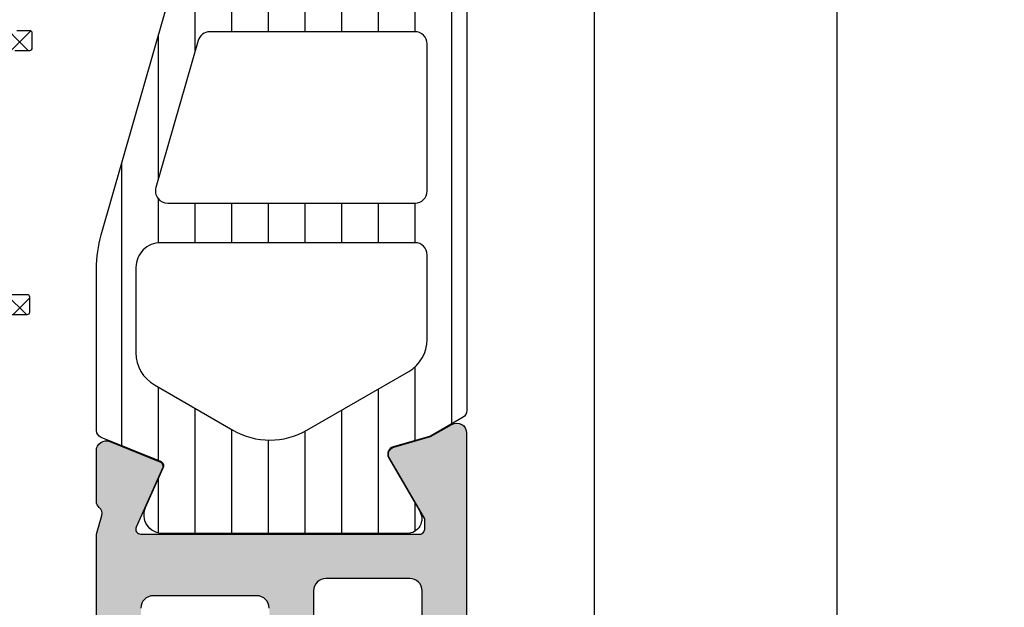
# Model space of a CAD drawing. Header units: millimetres. Extents: x 373037 to 682063, y 76092 to 274210.
# Tile 217 of 256: x 660879 to 660919, y 273205 to 273228. Entities that reach past the tile are written whole.
import ezdxf

# ---------------------------------------------------------------- set-up
doc = ezdxf.new("R2010")
doc.units = ezdxf.units.MM
doc.header["$LTSCALE"] = 100
doc.layers.add('PUDORYS', color=253, linetype='CONTINUOUS')
pattern_1 = [(135, (679960.638258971, 248348.1544064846), (-1.077630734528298, -1.077630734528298), []), (225, (679960.638258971, 248348.1544064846), (1.077630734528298, -1.077630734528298), [])]

msp = doc.modelspace()

# ---------------------------------------------------------------- hatches: boundary and pattern name
at = {"layer": 'PUDORYS', "true_color": 0x939598}
h = msp.add_hatch(dxfattribs=at)
h.set_pattern_fill('ANSI37', color=252, scale=0.48, angle=90, style=0)
h.set_pattern_definition(pattern_1)
edge = h.paths.add_edge_path(flags=16)
edge.add_line((660866.4738440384, 273238.3737958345), (660865.0809900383, 273238.2740518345))
edge.add_arc((660865.0381325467, 273238.872518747), 0.5999995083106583, 179.9999916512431, 274.09608051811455, ccw=False)
edge.add_arc((660865.0381325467, 273238.872518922), 0.5999995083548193, 85.90391948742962, 180.0000083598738, ccw=False)
edge.add_line((660865.0809900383, 273239.4709858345), (660866.4738440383, 273239.3712418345))
edge.add_arc((660866.438129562, 273238.8725188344), 0.5000001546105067, -85.90393559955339, 85.90393560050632, ccw=False)
edge = h.paths.add_edge_path(flags=16)
edge.add_arc((660869.6381376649, 273240.4725154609), 0.4999996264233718, 179.9999571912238, 270.0000428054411, ccw=False)
edge.add_line((660869.1381380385, 273240.4725158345), (660869.1381380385, 273244.0662008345))
edge.add_arc((660869.6381383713, 273244.0662008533), 0.5000003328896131, 66.78197340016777, 180.0000021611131, ccw=False)
edge.add_line((660869.8352540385, 273244.5257068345), (660876.1663560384, 273241.8098288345))
edge.add_arc((660875.9692401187, 273241.3503234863), 0.4999998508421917, -2.5001106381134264, 66.7819182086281, ccw=False)
edge.add_line((660876.4687640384, 273241.3285128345), (660876.4304380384, 273240.4507058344))
edge.add_arc((660875.93091443, 273240.4725153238), 0.4999994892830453, 269.99995514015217, 357.5000208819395, ccw=False)
edge.add_line((660875.9309140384, 273239.9725158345), (660869.6381380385, 273239.9725158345))
edge = h.paths.add_edge_path(flags=16)
edge.add_line((660875.0463000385, 273214.9185968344), (660866.1494470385, 273210.7699268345))
edge.add_arc((660865.9381379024, 273211.2230805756), 0.4999998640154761, 179.9999703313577, 295.00000791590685, ccw=False)
edge.add_line((660865.4381380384, 273211.2230808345), (660865.4381380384, 273220.5725158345))
edge.add_arc((660865.9381376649, 273220.572516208), 0.4999996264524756, 89.99995719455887, 180.0000428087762, ccw=False)
edge.add_line((660865.9381380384, 273221.0725158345), (660875.0620610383, 273221.0725158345))
edge.add_arc((660875.0620608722, 273220.5725157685), 0.5000000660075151, -2.50002722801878, 89.99998095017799, ccw=False)
edge.add_line((660875.5615850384, 273220.5507058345), (660875.3345150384, 273215.3499418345))
edge.add_arc((660874.8349896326, 273215.3717515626), 0.5000012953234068, 295.00009199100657, 357.5000025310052, ccw=False)
edge = h.paths.add_edge_path(flags=16)
edge.add_arc((660865.9381376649, 273223.772515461), 0.4999996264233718, 179.9999571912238, 270.0000428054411, ccw=False)
edge.add_line((660865.4381380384, 273223.7725158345), (660865.4381380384, 273230.9725158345))
edge.add_arc((660865.9381376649, 273230.9725162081), 0.4999996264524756, 89.99995719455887, 180.0000428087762, ccw=False)
edge.add_line((660865.9381380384, 273231.4725158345), (660867.1381380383, 273231.4725158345))
edge.add_arc((660867.1381395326, 273233.4725143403), 1.999998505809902, 269.9999571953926, 360.0000428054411)
edge.add_line((660869.1381380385, 273233.4725158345), (660869.1381380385, 273237.2725158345))
edge.add_arc((660869.6381376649, 273237.2725162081), 0.4999996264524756, 89.99995719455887, 180.0000428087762, ccw=False)
edge.add_line((660869.6381380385, 273237.7725158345), (660875.7911990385, 273237.7725158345))
edge.add_arc((660875.7911988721, 273237.2725157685), 0.5000000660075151, -2.5000272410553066, 89.99998094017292, ccw=False)
edge.add_line((660876.2907230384, 273237.2507058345), (660876.0505880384, 273231.7507058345))
edge.add_arc((660875.5510644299, 273231.7725153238), 0.4999994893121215, 269.99995514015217, 357.5000208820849, ccw=False)
edge.add_line((660875.5510640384, 273231.2725158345), (660870.2381380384, 273231.2725158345))
edge.add_arc((660870.2381380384, 273230.1725158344), 1.100000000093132, 90, 270)
edge.add_line((660870.2381380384, 273229.0725158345), (660875.4113490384, 273229.0725158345))
edge.add_arc((660875.4113488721, 273228.5725157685), 0.5000000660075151, -2.50002722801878, 89.99998094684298, ccw=False)
edge.add_line((660875.9108730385, 273228.5507058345), (660875.7013000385, 273223.7507058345))
edge.add_arc((660875.2017764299, 273223.7725153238), 0.4999994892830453, 269.9999551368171, 357.5000208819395, ccw=False)
edge.add_line((660875.2017760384, 273223.2725158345), (660865.9381380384, 273223.2725158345))
edge = h.paths.add_edge_path()
edge.add_line((660867.3245950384, 273208.5594628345), (660876.1124610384, 273212.6573118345))
edge.add_ellipse((660874.8446035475, 273215.3762372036), major_axis=(-3.000002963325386, 0), ratio=1, start_angle=115.0000306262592, end_angle=177.4999411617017)
edge.add_line((660877.8417510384, 273215.2453758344), (660877.8700850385, 273215.8943258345))
edge.add_ellipse((660878.369608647, 273215.8725163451), major_axis=(-0.4999994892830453, 0), ratio=1, start_angle=269.99995514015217, end_angle=357.50002088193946, ccw=False)
edge.add_line((660878.3696090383, 273216.3725158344), (660879.3381380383, 273216.3725158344))
edge.add_ellipse((660879.338138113, 273216.4725157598), major_axis=(-0.09999992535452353, 0), ratio=1, start_angle=89.99995721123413, end_angle=180.0000428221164)
edge.add_line((660879.4381380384, 273216.4725158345), (660879.4381380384, 273217.0725158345))
edge.add_ellipse((660879.3381381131, 273217.0725159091), major_axis=(-0.09999992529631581, 0), ratio=1, start_angle=179.9999572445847, end_angle=270.0000428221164)
edge.add_line((660879.3381380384, 273217.1725158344), (660878.4351000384, 273217.1725158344))
edge.add_ellipse((660878.4351002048, 273217.6725159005), major_axis=(-0.5000000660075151, 0), ratio=1, start_angle=-2.5000272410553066, end_angle=89.99998094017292, ccw=False)
edge.add_line((660877.9355760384, 273217.6943258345), (660878.3294140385, 273226.5946198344))
edge.add_ellipse((660878.8289253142, 273226.5725157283), major_axis=(-0.5000001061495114, 0), ratio=1, start_angle=269.9999170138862, end_angle=357.46623077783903, ccw=False)
edge.add_line((660878.8289260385, 273227.0725158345), (660879.4381380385, 273227.0725158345))
edge.add_ellipse((660879.4381381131, 273227.1725157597), major_axis=(-0.09999992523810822, 0), ratio=1, start_angle=89.99995719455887, end_angle=180.0000428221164)
edge.add_line((660879.5381380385, 273227.1725158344), (660879.5381380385, 273227.7725158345))
edge.add_ellipse((660879.4381381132, 273227.7725159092), major_axis=(-0.09999992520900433, 0), ratio=1, start_angle=179.9999572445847, end_angle=270.0000428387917)
edge.add_line((660879.4381380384, 273227.8725158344), (660878.9085760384, 273227.8725158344))
edge.add_ellipse((660878.9085757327, 273228.3725163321), major_axis=(-0.5000004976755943, 0), ratio=1, start_angle=-2.5336979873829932, end_angle=90.00003503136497, ccw=False)
edge.add_line((660878.4090640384, 273228.3946198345), (660878.9197200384, 273239.9348448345))
edge.add_ellipse((660879.4192446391, 273239.9130353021), major_axis=(-0.5000004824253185, 0), ratio=1, start_angle=266.7829426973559, end_angle=357.50002091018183, ccw=False)
edge.add_line((660879.4473040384, 273240.4122478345), (660884.5810470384, 273240.1236848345))
edge.add_ellipse((660884.4654916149, 273239.7132668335), major_axis=(-0.426375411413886, 0), ratio=1, start_angle=110.7589723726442, end_angle=254.27514552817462, ccw=False)
edge.add_line((660884.6166150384, 273239.3145718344), (660884.3840120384, 273239.3158118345))
edge.add_line((660884.3840120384, 273239.3158118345), (660882.5014330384, 273239.6139498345))
edge.add_line((660882.5014330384, 273239.6139498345), (660879.6521480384, 273239.2135238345))
edge.add_ellipse((660879.6938986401, 273238.9164432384), major_axis=(-0.2999999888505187, 0), ratio=1, start_angle=-82.00025595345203, end_angle=34.59774636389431)
edge.add_ellipse((660881.9164697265, 273240.4495566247), major_axis=(-3.0000479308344, 0), ratio=1, start_angle=34.59764128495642, end_angle=108.0084245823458)
edge.add_line((660882.8439550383, 273237.5964778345), (660885.0988460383, 273238.2300538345))
edge.add_ellipse((660884.937916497, 273239.0052663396), major_axis=(-0.7917403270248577, 0), ratio=1, start_angle=101.7276897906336, end_angle=173.2016537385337)
edge.add_line((660885.7240900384, 273238.9115438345), (660885.7253110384, 273239.9697538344))
edge.add_ellipse((660884.5462248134, 273239.8406295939), major_axis=(-1.18613548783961, 0), ratio=1, start_angle=186.2496781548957, end_angle=251.3444235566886)
edge.add_line((660884.9256440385, 273240.9644438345), (660881.6843040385, 273242.0587768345))
edge.add_line((660881.6843040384, 273242.0587768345), (660873.6345090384, 273244.9485548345))
edge.add_line((660873.6345090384, 273244.9485548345), (660863.7366320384, 273249.2813638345))
edge.add_ellipse((660863.5383619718, 273248.8223548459), major_axis=(-0.5000002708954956, 0), ratio=1, start_angle=246.637950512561, end_angle=359.9334236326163)
edge.add_line((660863.0383620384, 273248.8229358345), (660863.0377270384, 273248.2762348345))
edge.add_ellipse((660863.5377271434, 273248.2756545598), major_axis=(-0.5000004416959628, 0), ratio=1, start_angle=-0.06649452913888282, end_angle=66.07917545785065)
edge.add_line((660863.3349900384, 273247.8186008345), (660866.5389930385, 273246.4168448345))
edge.add_ellipse((660866.1381387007, 273245.5007037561), major_axis=(-0.9999993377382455, 0), ratio=1, start_angle=179.9999471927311, end_angle=246.3683852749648, ccw=False)
edge.add_line((660867.1381380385, 273245.5007028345), (660867.1381380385, 273240.2727608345))
edge.add_line((660867.1381380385, 273240.2727608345), (660865.3386590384, 273240.2727518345))
edge.add_line((660865.3386590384, 273240.2727518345), (660865.2007170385, 273240.7875528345))
edge.add_ellipse((660864.9235630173, 273240.6727875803), major_axis=(-0.2999756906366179, 0), ratio=1, start_angle=202.4937002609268, end_angle=292.5035666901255)
edge.add_line((660864.8087500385, 273240.9499218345), (660863.5386230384, 273240.1007548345))
edge.add_ellipse((660864.0383438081, 273239.2348906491), major_axis=(-0.9997207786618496, 0), ratio=1, start_angle=-60.00923930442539, end_angle=0.007611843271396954)
edge.add_line((660863.0386230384, 273239.2347578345), (660863.0386540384, 273238.5103968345))
edge.add_ellipse((660864.0383918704, 273238.5106048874), major_axis=(-0.9997378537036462, 0), ratio=1, start_angle=0.01192368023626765, end_angle=60.00867505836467)
edge.add_line((660863.5386540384, 273237.6447308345), (660864.8087500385, 273236.7955638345))
edge.add_ellipse((660864.9235619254, 273237.0727113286), major_axis=(-0.299987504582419, 0), ratio=1, start_angle=67.49759382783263, end_angle=157.5013962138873)
edge.add_line((660865.2007170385, 273236.9579178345), (660865.3386890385, 273237.4727338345))
edge.add_line((660865.3386890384, 273237.4727338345), (660867.1381380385, 273237.4727418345))
edge.add_line((660867.1381380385, 273237.4727418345), (660867.1381380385, 273234.2725148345))
edge.add_ellipse((660866.8381382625, 273234.2725146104), major_axis=(-0.2999997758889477, 0), ratio=1, start_angle=89.99995719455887, end_angle=180.0000427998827, ccw=False)
edge.add_line((660866.8381380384, 273233.9725148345), (660863.5381420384, 273233.9725148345))
edge.add_ellipse((660863.5381416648, 273233.4725152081), major_axis=(-0.4999996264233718, 0), ratio=1, start_angle=-90.00004280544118, end_angle=4.280877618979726e-05)
edge.add_line((660863.0381420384, 273233.4725148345), (660863.0381420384, 273206.5748928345))
edge.add_line((660863.0381420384, 273206.5748928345), (660864.5885340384, 273205.6797748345))
edge.add_ellipse((660864.8385341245, 273206.1127873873), major_axis=(-0.4999999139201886, 0), ratio=1, start_angle=59.99998291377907, end_angle=179.9999366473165)
edge.add_line((660865.3385340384, 273206.1127868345), (660867.0359050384, 273206.1127868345))
edge.add_line((660867.0359050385, 273206.1127868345), (660867.0359050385, 273208.1063088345))
edge.add_ellipse((660867.5359052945, 273208.1063091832), major_axis=(-0.5000002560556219, 0), ratio=1, start_angle=-64.99987141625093, end_angle=3.995391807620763e-05, ccw=False)
h = msp.add_hatch(dxfattribs=at)
h.set_pattern_fill('ANSI37', color=252, scale=0.48, angle=90, style=0)
h.set_pattern_definition(pattern_1)
edge = h.paths.add_edge_path(flags=16)
edge.add_line((660866.4738442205, 273238.3737958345), (660865.0809902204, 273238.2740518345))
edge.add_arc((660865.0381327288, 273238.872518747), 0.5999995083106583, 179.9999916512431, 274.09608051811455, ccw=False)
edge.add_arc((660865.0381327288, 273238.872518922), 0.5999995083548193, 85.90391948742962, 180.0000083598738, ccw=False)
edge.add_line((660865.0809902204, 273239.4709858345), (660866.4738442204, 273239.3712418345))
edge.add_arc((660866.438129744, 273238.8725188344), 0.5000001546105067, -85.90393559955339, 85.90393560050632, ccw=False)
edge = h.paths.add_edge_path(flags=16)
edge.add_arc((660869.638137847, 273240.4725154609), 0.4999996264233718, 179.9999571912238, 270.0000428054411, ccw=False)
edge.add_line((660869.1381382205, 273240.4725158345), (660869.1381382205, 273244.0662008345))
edge.add_arc((660869.6381385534, 273244.0662008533), 0.5000003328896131, 66.78197340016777, 180.0000021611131, ccw=False)
edge.add_line((660869.8352542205, 273244.5257068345), (660876.1663562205, 273241.8098288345))
edge.add_arc((660875.9692403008, 273241.3503234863), 0.4999998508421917, -2.5001106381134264, 66.7819182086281, ccw=False)
edge.add_line((660876.4687642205, 273241.3285128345), (660876.4304382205, 273240.4507058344))
edge.add_arc((660875.930914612, 273240.4725153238), 0.4999994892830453, 269.99995514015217, 357.5000208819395, ccw=False)
edge.add_line((660875.9309142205, 273239.9725158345), (660869.6381382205, 273239.9725158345))
edge = h.paths.add_edge_path(flags=16)
edge.add_line((660875.0463002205, 273214.9185968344), (660866.1494472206, 273210.7699268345))
edge.add_arc((660865.9381380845, 273211.2230805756), 0.4999998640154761, 179.9999703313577, 295.00000791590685, ccw=False)
edge.add_line((660865.4381382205, 273211.2230808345), (660865.4381382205, 273220.5725158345))
edge.add_arc((660865.938137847, 273220.572516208), 0.4999996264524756, 89.99995719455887, 180.0000428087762, ccw=False)
edge.add_line((660865.9381382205, 273221.0725158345), (660875.0620612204, 273221.0725158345))
edge.add_arc((660875.0620610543, 273220.5725157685), 0.5000000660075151, -2.50002722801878, 89.99998095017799, ccw=False)
edge.add_line((660875.5615852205, 273220.5507058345), (660875.3345152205, 273215.3499418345))
edge.add_arc((660874.8349898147, 273215.3717515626), 0.5000012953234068, 295.00009199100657, 357.5000025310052, ccw=False)
edge = h.paths.add_edge_path(flags=16)
edge.add_arc((660865.938137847, 273223.772515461), 0.4999996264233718, 179.9999571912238, 270.0000428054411, ccw=False)
edge.add_line((660865.4381382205, 273223.7725158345), (660865.4381382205, 273230.9725158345))
edge.add_arc((660865.938137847, 273230.9725162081), 0.4999996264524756, 89.99995719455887, 180.0000428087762, ccw=False)
edge.add_line((660865.9381382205, 273231.4725158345), (660867.1381382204, 273231.4725158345))
edge.add_arc((660867.1381397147, 273233.4725143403), 1.999998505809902, 269.9999571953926, 360.0000428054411)
edge.add_line((660869.1381382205, 273233.4725158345), (660869.1381382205, 273237.2725158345))
edge.add_arc((660869.638137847, 273237.2725162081), 0.4999996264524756, 89.99995719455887, 180.0000428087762, ccw=False)
edge.add_line((660869.6381382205, 273237.7725158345), (660875.7911992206, 273237.7725158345))
edge.add_arc((660875.7911990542, 273237.2725157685), 0.5000000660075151, -2.5000272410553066, 89.99998094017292, ccw=False)
edge.add_line((660876.2907232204, 273237.2507058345), (660876.0505882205, 273231.7507058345))
edge.add_arc((660875.551064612, 273231.7725153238), 0.4999994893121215, 269.99995514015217, 357.5000208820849, ccw=False)
edge.add_line((660875.5510642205, 273231.2725158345), (660870.2381382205, 273231.2725158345))
edge.add_arc((660870.2381382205, 273230.1725158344), 1.100000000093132, 90, 270)
edge.add_line((660870.2381382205, 273229.0725158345), (660875.4113492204, 273229.0725158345))
edge.add_arc((660875.4113490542, 273228.5725157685), 0.5000000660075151, -2.50002722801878, 89.99998094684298, ccw=False)
edge.add_line((660875.9108732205, 273228.5507058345), (660875.7013002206, 273223.7507058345))
edge.add_arc((660875.201776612, 273223.7725153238), 0.4999994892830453, 269.9999551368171, 357.5000208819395, ccw=False)
edge.add_line((660875.2017762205, 273223.2725158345), (660865.9381382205, 273223.2725158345))
edge = h.paths.add_edge_path()
edge.add_line((660867.3245952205, 273208.5594628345), (660876.1124612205, 273212.6573118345))
edge.add_ellipse((660874.8446037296, 273215.3762372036), major_axis=(-3.000002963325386, 0), ratio=1, start_angle=115.0000306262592, end_angle=177.4999411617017)
edge.add_line((660877.8417512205, 273215.2453758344), (660877.8700852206, 273215.8943258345))
edge.add_ellipse((660878.369608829, 273215.8725163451), major_axis=(-0.4999994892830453, 0), ratio=1, start_angle=269.99995514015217, end_angle=357.50002088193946, ccw=False)
edge.add_line((660878.3696092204, 273216.3725158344), (660879.3381382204, 273216.3725158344))
edge.add_ellipse((660879.3381382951, 273216.4725157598), major_axis=(-0.09999992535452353, 0), ratio=1, start_angle=89.99995721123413, end_angle=180.0000428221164)
edge.add_line((660879.4381382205, 273216.4725158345), (660879.4381382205, 273217.0725158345))
edge.add_ellipse((660879.3381382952, 273217.0725159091), major_axis=(-0.09999992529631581, 0), ratio=1, start_angle=179.9999572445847, end_angle=270.0000428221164)
edge.add_line((660879.3381382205, 273217.1725158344), (660878.4351002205, 273217.1725158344))
edge.add_ellipse((660878.4351003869, 273217.6725159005), major_axis=(-0.5000000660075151, 0), ratio=1, start_angle=-2.5000272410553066, end_angle=89.99998094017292, ccw=False)
edge.add_line((660877.9355762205, 273217.6943258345), (660878.3294142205, 273226.5946198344))
edge.add_ellipse((660878.8289254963, 273226.5725157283), major_axis=(-0.5000001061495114, 0), ratio=1, start_angle=269.9999170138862, end_angle=357.46623077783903, ccw=False)
edge.add_line((660878.8289262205, 273227.0725158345), (660879.4381382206, 273227.0725158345))
edge.add_ellipse((660879.4381382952, 273227.1725157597), major_axis=(-0.09999992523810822, 0), ratio=1, start_angle=89.99995719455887, end_angle=180.0000428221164)
edge.add_line((660879.5381382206, 273227.1725158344), (660879.5381382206, 273227.7725158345))
edge.add_ellipse((660879.4381382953, 273227.7725159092), major_axis=(-0.09999992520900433, 0), ratio=1, start_angle=179.9999572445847, end_angle=270.0000428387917)
edge.add_line((660879.4381382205, 273227.8725158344), (660878.9085762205, 273227.8725158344))
edge.add_ellipse((660878.9085759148, 273228.3725163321), major_axis=(-0.5000004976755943, 0), ratio=1, start_angle=-2.5336979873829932, end_angle=90.00003503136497, ccw=False)
edge.add_line((660878.4090642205, 273228.3946198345), (660878.9197202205, 273239.9348448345))
edge.add_ellipse((660879.4192448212, 273239.9130353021), major_axis=(-0.5000004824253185, 0), ratio=1, start_angle=266.7829426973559, end_angle=357.50002091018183, ccw=False)
edge.add_line((660879.4473042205, 273240.4122478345), (660884.5810472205, 273240.1236848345))
edge.add_ellipse((660884.465491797, 273239.7132668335), major_axis=(-0.426375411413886, 0), ratio=1, start_angle=110.7589723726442, end_angle=254.27514552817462, ccw=False)
edge.add_line((660884.6166152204, 273239.3145718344), (660884.3840122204, 273239.3158118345))
edge.add_line((660884.3840122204, 273239.3158118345), (660882.5014332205, 273239.6139498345))
edge.add_line((660882.5014332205, 273239.6139498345), (660879.6521482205, 273239.2135238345))
edge.add_ellipse((660879.6938988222, 273238.9164432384), major_axis=(-0.2999999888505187, 0), ratio=1, start_angle=-82.00025595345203, end_angle=34.59774636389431)
edge.add_ellipse((660881.9164699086, 273240.4495566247), major_axis=(-3.0000479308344, 0), ratio=1, start_angle=34.59764128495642, end_angle=108.0084245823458)
edge.add_line((660882.8439552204, 273237.5964778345), (660885.0988462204, 273238.2300538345))
edge.add_ellipse((660884.9379166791, 273239.0052663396), major_axis=(-0.7917403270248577, 0), ratio=1, start_angle=101.7276897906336, end_angle=173.2016537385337)
edge.add_line((660885.7240902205, 273238.9115438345), (660885.7253112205, 273239.9697538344))
edge.add_ellipse((660884.5462249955, 273239.8406295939), major_axis=(-1.18613548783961, 0), ratio=1, start_angle=186.2496781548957, end_angle=251.3444235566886)
edge.add_line((660884.9256442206, 273240.9644438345), (660881.6843042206, 273242.0587768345))
edge.add_line((660881.6843042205, 273242.0587768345), (660873.6345092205, 273244.9485548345))
edge.add_line((660873.6345092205, 273244.9485548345), (660863.7366322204, 273249.2813638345))
edge.add_ellipse((660863.5383621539, 273248.8223548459), major_axis=(-0.5000002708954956, 0), ratio=1, start_angle=246.637950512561, end_angle=359.9334236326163)
edge.add_line((660863.0383622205, 273248.8229358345), (660863.0377272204, 273248.2762348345))
edge.add_ellipse((660863.5377273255, 273248.2756545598), major_axis=(-0.5000004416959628, 0), ratio=1, start_angle=-0.06649452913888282, end_angle=66.07917545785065)
edge.add_line((660863.3349902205, 273247.8186008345), (660866.5389932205, 273246.4168448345))
edge.add_ellipse((660866.1381388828, 273245.5007037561), major_axis=(-0.9999993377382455, 0), ratio=1, start_angle=179.9999471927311, end_angle=246.3683852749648, ccw=False)
edge.add_line((660867.1381382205, 273245.5007028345), (660867.1381382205, 273240.2727608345))
edge.add_line((660867.1381382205, 273240.2727608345), (660865.3386592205, 273240.2727518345))
edge.add_line((660865.3386592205, 273240.2727518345), (660865.2007172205, 273240.7875528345))
edge.add_ellipse((660864.9235631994, 273240.6727875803), major_axis=(-0.2999756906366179, 0), ratio=1, start_angle=202.4937002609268, end_angle=292.5035666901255)
edge.add_line((660864.8087502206, 273240.9499218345), (660863.5386232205, 273240.1007548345))
edge.add_ellipse((660864.0383439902, 273239.2348906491), major_axis=(-0.9997207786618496, 0), ratio=1, start_angle=-60.00923930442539, end_angle=0.007611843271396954)
edge.add_line((660863.0386232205, 273239.2347578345), (660863.0386542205, 273238.5103968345))
edge.add_ellipse((660864.0383920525, 273238.5106048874), major_axis=(-0.9997378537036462, 0), ratio=1, start_angle=0.01192368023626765, end_angle=60.00867505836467)
edge.add_line((660863.5386542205, 273237.6447308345), (660864.8087502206, 273236.7955638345))
edge.add_ellipse((660864.9235621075, 273237.0727113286), major_axis=(-0.299987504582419, 0), ratio=1, start_angle=67.49759382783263, end_angle=157.5013962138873)
edge.add_line((660865.2007172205, 273236.9579178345), (660865.3386892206, 273237.4727338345))
edge.add_line((660865.3386892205, 273237.4727338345), (660867.1381382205, 273237.4727418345))
edge.add_line((660867.1381382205, 273237.4727418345), (660867.1381382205, 273234.2725148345))
edge.add_ellipse((660866.8381384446, 273234.2725146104), major_axis=(-0.2999997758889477, 0), ratio=1, start_angle=89.99995719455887, end_angle=180.0000427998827, ccw=False)
edge.add_line((660866.8381382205, 273233.9725148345), (660863.5381422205, 273233.9725148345))
edge.add_ellipse((660863.5381418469, 273233.4725152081), major_axis=(-0.4999996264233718, 0), ratio=1, start_angle=-90.00004280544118, end_angle=4.280877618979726e-05)
edge.add_line((660863.0381422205, 273233.4725148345), (660863.0381422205, 273206.5748928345))
edge.add_line((660863.0381422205, 273206.5748928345), (660864.5885342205, 273205.6797748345))
edge.add_ellipse((660864.8385343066, 273206.1127873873), major_axis=(-0.4999999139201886, 0), ratio=1, start_angle=59.99998291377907, end_angle=179.9999366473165)
edge.add_line((660865.3385342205, 273206.1127868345), (660867.0359052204, 273206.1127868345))
edge.add_line((660867.0359052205, 273206.1127868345), (660867.0359052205, 273208.1063088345))
edge.add_ellipse((660867.5359054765, 273208.1063091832), major_axis=(-0.5000002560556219, 0), ratio=1, start_angle=-64.99987141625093, end_angle=3.995391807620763e-05, ccw=False)
h = msp.add_hatch(dxfattribs=at)
h.set_pattern_fill('ANSI31', color=252, scale=0.468, angle=45, style=0)
h.set_pattern_definition([(90, (679960.638258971, 248348.1544064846), (-1.4859, 3.33066907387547e-16), [])])
edge = h.paths.add_edge_path(flags=16)
edge.add_line((660894.7900380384, 273234.8840408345), (660892.5673280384, 273236.1674028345))
edge.add_ellipse((660891.5674556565, 273234.4356778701), major_axis=(-1.999654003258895, 0), ratio=1, start_angle=239.9984985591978, end_angle=299.9999542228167)
edge.add_line((660890.5676300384, 273236.1674298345), (660889.4381120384, 273235.5153018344))
edge.add_ellipse((660890.9381151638, 273232.9172216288), major_axis=(-3.000005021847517, 0), ratio=1, start_angle=300.0000135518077, end_angle=343.9999452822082)
edge.add_line((660888.0543260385, 273233.7441378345), (660887.0016780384, 273230.0731158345))
edge.add_ellipse((660887.4823090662, 273229.9352970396), major_axis=(-0.5000002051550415, 0), ratio=1, start_angle=-16.0000072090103, end_angle=90.0007989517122)
edge.add_line((660887.4823160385, 273229.4352968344), (660895.0400690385, 273229.4354068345))
edge.add_ellipse((660895.0400592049, 273229.935406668), major_axis=(-0.4999998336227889, 0), ratio=1, start_angle=90.00112684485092, end_angle=180.000821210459)
edge.add_line((660895.5400590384, 273229.9354138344), (660895.5400030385, 273233.5850628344))
edge.add_ellipse((660894.0400037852, 273233.5850233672), major_axis=(-1.499999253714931, 0), ratio=1, start_angle=180.0015075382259, end_angle=239.9984727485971)
edge = h.paths.add_edge_path(flags=16)
edge.add_line((660895.0400870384, 273227.8354048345), (660886.7367570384, 273227.8352778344))
edge.add_ellipse((660886.7367652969, 273227.3352775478), major_axis=(-0.5000002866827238, 0), ratio=1, start_angle=270.0009463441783, end_angle=344.0000560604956)
edge.add_line((660886.2561340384, 273227.4730958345), (660884.5492070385, 273221.5203338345))
edge.add_ellipse((660885.0298377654, 273221.3825148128), major_axis=(-0.499999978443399, 0), ratio=1, start_angle=-16.00004169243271, end_angle=90.00094802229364)
edge.add_line((660885.0298460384, 273220.8825148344), (660895.0402000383, 273220.8826848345))
edge.add_ellipse((660895.0401878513, 273221.3826850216), major_axis=(-0.5000001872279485, 0), ratio=1, start_angle=90.00139654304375, end_angle=180.0008952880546)
edge.add_line((660895.5401880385, 273221.3826928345), (660895.5400980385, 273227.3354128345))
edge.add_ellipse((660895.0400977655, 273227.3354045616), major_axis=(-0.5000002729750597, 0), ratio=1, start_angle=180.0009480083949, end_angle=270.0012292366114)
edge = h.paths.add_edge_path(flags=16)
edge.add_line((660884.4910510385, 273213.5183808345), (660887.6674410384, 273211.6844918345))
edge.add_ellipse((660889.1674408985, 273214.2825715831), major_axis=(-3.000002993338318, 0), ratio=1, start_angle=60.00003609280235, end_angle=120.0014917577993)
edge.add_line((660890.6675100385, 273211.6845318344), (660894.7903930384, 273214.0650268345))
edge.add_ellipse((660894.0403573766, 273215.364045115), major_axis=(-1.50000066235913, 0), ratio=1, start_angle=120.0015583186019, end_angle=180.0015171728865)
edge.add_line((660895.5403580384, 273215.3640848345), (660895.5402670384, 273218.7826988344))
edge.add_ellipse((660895.0402675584, 273218.7826853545), major_axis=(-0.4999994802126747, 0), ratio=1, start_angle=180.0015446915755, end_angle=270.0014346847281)
edge.add_line((660895.0402550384, 273219.2826848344), (660884.7409400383, 273219.2825038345))
edge.add_ellipse((660884.740958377, 273218.2825034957), major_axis=(-1.000000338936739, 0), ratio=1, start_angle=-89.99894927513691, end_angle=0.00152757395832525)
edge.add_line((660883.7409580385, 273218.2824768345), (660883.7410510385, 273214.8173788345))
edge.add_ellipse((660885.2410511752, 273214.8174190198), major_axis=(-1.500000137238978, 0), ratio=1, start_angle=0.001534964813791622, end_angle=59.99999699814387)
edge = h.paths.add_edge_path()
edge.add_line((660882.1411830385, 273211.6705748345), (660882.1409610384, 273218.2236378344))
edge.add_arc((660887.1409587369, 273218.2238046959), 4.999997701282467, 163.999976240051, 180.0019120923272, ccw=False)
edge.add_line((660882.3346530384, 273219.6019928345), (660886.6032640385, 273234.4884108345))
edge.add_arc((660886.1226336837, 273234.6262293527), 0.499999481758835, 344.000002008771, 450.0000739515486)
edge.add_line((660886.1226330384, 273235.1262288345), (660882.2392590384, 273235.1262288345))
edge.add_arc((660882.2392390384, 273236.1262288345), 1.0000000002, 90.00114591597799, 270.00114591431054, ccw=False)
edge.add_line((660882.2392190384, 273237.1262288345), (660886.9375550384, 273237.1264168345))
edge.add_line((660886.9375550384, 273237.1264168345), (660886.9375550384, 273237.2824688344))
edge.add_arc((660887.237555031, 273237.2824694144), 0.2999999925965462, 111.97384589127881, 180.0001107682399, ccw=False)
edge.add_line((660887.1253000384, 273237.5606758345), (660889.5372020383, 273238.5338628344))
edge.add_arc((660889.4623654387, 273238.7193340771), 0.2000002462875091, 291.9737977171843, 384.140982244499)
edge.add_line((660889.6448740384, 273238.8011308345), (660888.9283740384, 273240.3998158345))
edge.add_arc((660889.6127797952, 273240.7065540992), 0.7499997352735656, 89.99998141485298, 204.1410584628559, ccw=False)
edge.add_line((660889.6127800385, 273241.4565538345), (660894.7203290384, 273241.4565538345))
edge.add_arc((660894.7203289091, 273240.8565540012), 0.5999998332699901, -30.142924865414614, 89.99998764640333, ccw=False)
edge.add_line((660895.2391940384, 273240.5552588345), (660893.9779780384, 273238.3833018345))
edge.add_arc((660894.2374106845, 273238.2326535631), 0.3000003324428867, 149.8569693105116, 253.9999309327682)
edge.add_line((660894.1547190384, 273237.9442748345), (660895.6691910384, 273237.5100078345))
edge.add_line((660895.6691910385, 273237.5100078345), (660896.9899630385, 273236.7474598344))
edge.add_arc((660896.8399622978, 273236.4876526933), 0.2999999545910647, -2.463304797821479, 59.99983168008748, ccw=False)
edge.add_line((660897.1396850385, 273236.4747588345), (660897.1396850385, 273212.4851048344))
edge.add_arc((660896.8403493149, 273212.4651501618), 0.3000001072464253, -59.999852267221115, 3.8138762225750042, ccw=False)
edge.add_line((660896.9903500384, 273212.2053428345), (660895.6695440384, 273211.4427748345))
edge.add_line((660895.6695440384, 273211.4427748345), (660894.1550730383, 273211.0085078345))
edge.add_arc((660894.2377641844, 273210.7201287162), 0.3000005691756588, 105.9999567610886, 210.1429183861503)
edge.add_line((660893.9783310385, 273210.5694808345), (660895.2395470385, 273208.3975248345))
edge.add_arc((660894.7206816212, 273208.0962291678), 0.6000003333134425, -89.99996015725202, 30.14295235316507, ccw=False)
edge.add_line((660894.7206820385, 273207.4962288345), (660884.8170820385, 273207.4962288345))
edge.add_arc((660884.8170812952, 273208.2462288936), 0.7500000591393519, 155.8589797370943, 270.0000567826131, ccw=False)
edge.add_line((660884.1326750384, 273208.5529668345), (660884.8491750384, 273210.1516518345))
edge.add_arc((660884.6666664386, 273210.2334485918), 0.2000002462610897, 335.8590177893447, 428.026202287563)
edge.add_line((660884.7415030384, 273210.4189198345), (660882.3289280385, 273211.3923788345))
edge.add_arc((660882.4411821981, 273211.6705846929), 0.2999991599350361, 180.0018828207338, 248.0262614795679, ccw=False)
h = msp.add_hatch(color=252, dxfattribs=at)
edge = h.paths.add_edge_path(flags=16)
edge.add_ellipse((660891.4380870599, 273177.672532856), major_axis=(-0.4999740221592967, 0), ratio=1, start_angle=-0.002977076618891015, end_angle=90.00297707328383)
edge.add_line((660891.4381130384, 273177.1725588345), (660909.4381130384, 273177.1725588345))
edge.add_ellipse((660909.438139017, 273177.672532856), major_axis=(-0.4999740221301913, 0), ratio=1, start_angle=89.99702292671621, end_angle=180.0029770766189)
edge.add_line((660909.9381130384, 273177.6725588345), (660909.9381130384, 273190.1725588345))
edge.add_ellipse((660909.4380912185, 273190.1725370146), major_axis=(-0.5000218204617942, 0), ratio=1, start_angle=180.0025002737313, end_angle=269.9974997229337)
edge.add_line((660909.4381130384, 273190.6725588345), (660896.8350620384, 273190.6725588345))
edge.add_ellipse((660896.8350609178, 273192.1725577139), major_axis=(-1.499998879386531, 0), ratio=1, start_angle=-4.2804329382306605e-05, end_angle=90.00004280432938, ccw=False)
edge.add_line((660895.3350620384, 273192.1725588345), (660895.3350620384, 273205.1725468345))
edge.add_ellipse((660894.835062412, 273205.172547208), major_axis=(-0.4999996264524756, 0), ratio=1, start_angle=179.9999571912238, end_angle=270.0000428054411)
edge.add_line((660894.8350620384, 273205.6725468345), (660891.4381130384, 273205.6725468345))
edge.add_ellipse((660891.4381126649, 273205.172547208), major_axis=(-0.4999996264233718, 0), ratio=1, start_angle=-90.00004280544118, end_angle=4.280877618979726e-05)
edge.add_line((660890.9381130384, 273205.1725468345), (660890.9381130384, 273177.6725588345))
edge = h.paths.add_edge_path()
edge.add_line((660862.1381180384, 273176.4725468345), (660862.1381180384, 273179.4725468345))
edge.add_line((660862.1381180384, 273179.4725468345), (660864.1381180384, 273179.4725468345))
edge.add_arc((660864.138144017, 273178.972572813), 0.4999740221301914, -0.002977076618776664, 90.00297707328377, ccw=False)
edge.add_line((660864.6381180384, 273178.9725468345), (660864.6381180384, 273178.4725468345))
edge.add_line((660864.6381180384, 273178.4725468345), (660863.6381180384, 273178.4725468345))
edge.add_line((660863.6381180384, 273178.4725468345), (660863.6381180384, 273177.4725468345))
edge.add_arc((660864.6381821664, 273177.4726109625), 1.000064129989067, 180.0036740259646, 269.9963259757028)
edge.add_line((660864.6381180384, 273176.4725468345), (660868.6381180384, 273176.4725468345))
edge.add_arc((660868.6380880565, 273177.4725768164), 1.000029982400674, 270.0017177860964, 359.9982822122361)
edge.add_line((660869.6381180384, 273177.4725468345), (660869.6381180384, 273178.4725468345))
edge.add_line((660869.6381180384, 273178.4725468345), (660868.6381180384, 273178.4725468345))
edge.add_line((660868.6381180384, 273178.4725468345), (660868.6381180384, 273178.9725468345))
edge.add_arc((660869.1381236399, 273178.9725412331), 0.500005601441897, 90.00064186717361, 179.9993581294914, ccw=False)
edge.add_line((660869.1381180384, 273179.4725468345), (660871.9381210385, 273179.4725468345))
edge.add_arc((660871.9381210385, 273178.9725468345), 0.5, -90, 90, ccw=False)
edge.add_line((660871.9381210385, 273178.4725468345), (660871.6381180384, 273178.4725468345))
edge.add_arc((660871.6381287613, 273177.9725361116), 0.5000107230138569, 90.00122873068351, 179.9987712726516)
edge.add_line((660871.1381180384, 273177.9725468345), (660871.1381180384, 273177.4725468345))
edge.add_arc((660871.6381859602, 273177.4726147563), 0.5000679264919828, 180.0077822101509, 269.9922177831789)
edge.add_line((660871.6381180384, 273176.9725468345), (660882.9381130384, 273176.9725468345))
edge.add_arc((660882.9380912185, 273177.4725686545), 0.5000218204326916, 270.0025002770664, 359.9974997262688)
edge.add_line((660883.4381130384, 273177.4725468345), (660883.4381130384, 273177.9725468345))
edge.add_arc((660882.9381757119, 273177.972609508), 0.4999373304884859, 359.9928172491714, 450.0071827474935)
edge.add_line((660882.9381130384, 273178.4725468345), (660882.6381100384, 273178.4725468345))
edge.add_arc((660882.6381728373, 273178.9726096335), 0.500062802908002, 180.007195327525, 269.9928046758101, ccw=False)
edge.add_line((660882.1381100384, 273178.9725468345), (660882.1381100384, 273183.4725468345))
edge.add_arc((660882.6381156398, 273183.4725412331), 0.500005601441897, 90.00064186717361, 179.9993581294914, ccw=False)
edge.add_line((660882.6381100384, 273183.9725468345), (660883.4381130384, 273183.9725468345))
edge.add_arc((660883.438139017, 273183.472572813), 0.4999740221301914, -0.002977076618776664, 90.00297707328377, ccw=False)
edge.add_line((660883.9381130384, 273183.4725468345), (660883.9381130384, 273181.4725468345))
edge.add_arc((660884.4381809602, 273181.4726147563), 0.5000679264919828, 180.0077822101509, 269.9922177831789)
edge.add_line((660884.4381130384, 273180.9725468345), (660884.9381130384, 273180.9725468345))
edge.add_arc((660884.9381757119, 273180.472609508), 0.4999373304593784, -0.007182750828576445, 90.00718274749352, ccw=False)
edge.add_line((660885.4381130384, 273180.4725468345), (660885.4381130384, 273177.4725468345))
edge.add_arc((660885.9381681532, 273177.4726019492), 0.5000551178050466, 180.0063149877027, 269.9936850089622)
edge.add_line((660885.9381130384, 273176.9725468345), (660887.6381100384, 273176.9725468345))
edge.add_arc((660887.6381418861, 273178.4725149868), 1.499968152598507, 269.9987834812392, 360.0012165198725)
edge.add_line((660889.1381100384, 273178.4725468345), (660889.1381100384, 273204.4725468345))
edge.add_arc((660888.6381308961, 273204.4725676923), 0.4999791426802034, 359.9976097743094, 450.0023902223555)
edge.add_line((660888.6381100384, 273204.9725468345), (660884.4381130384, 273204.9725468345))
edge.add_arc((660884.4381186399, 273204.4725412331), 0.5000056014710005, 90.00064186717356, 179.9993581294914)
edge.add_line((660883.9381130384, 273204.4725468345), (660883.9381130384, 273202.4725468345))
edge.add_arc((660883.4380912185, 273202.4725686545), 0.5000218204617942, 270.00250027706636, 359.99749972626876, ccw=False)
edge.add_line((660883.4381130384, 273201.9725468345), (660882.6381100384, 273201.9725468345))
edge.add_arc((660882.6381625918, 273202.472599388), 0.5000525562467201, 180.0060215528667, 269.99397845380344, ccw=False)
edge.add_line((660882.1381100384, 273202.4725468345), (660882.1381100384, 273207.4725478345))
edge.add_line((660882.1381100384, 273207.4725478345), (660882.3554310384, 273208.2304368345))
edge.add_arc((660882.0670526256, 273208.3131281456), 0.2999999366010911, 343.9999757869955, 412.09518533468)
edge.add_arc((660882.4356631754, 273208.786547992), 0.3000001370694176, 180.0000300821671, 232.09528191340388, ccw=False)
edge.add_line((660882.1356630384, 273208.7865478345), (660882.1356650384, 273210.8506948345))
edge.add_arc((660882.5356644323, 273210.8506952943), 0.3999993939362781, 68.02623046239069, 180.0000658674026, ccw=False)
edge.add_line((660882.6853370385, 273211.2216368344), (660884.7085660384, 273210.4052758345))
edge.add_arc((660884.63372942, 273210.2198055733), 0.1999993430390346, -24.14109239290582, 68.02609213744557, ccw=False)
edge.add_line((660884.8162370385, 273210.1380088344), (660883.7479170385, 273207.7543238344))
edge.add_arc((660883.9304251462, 273207.6725271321), 0.1999997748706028, 155.8589745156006, 270.8199006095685)
edge.add_line((660883.9332870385, 273207.4725478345), (660895.2373670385, 273207.4725468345))
edge.add_arc((660895.2457987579, 273207.6639613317), 0.1916001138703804, 267.4777780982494, 361.0444500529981)
edge.add_line((660895.4373670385, 273207.6674538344), (660895.4373670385, 273208.0880378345))
edge.add_line((660895.4373670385, 273208.0880378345), (660894.0056320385, 273210.5536498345))
edge.add_arc((660894.2649690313, 273210.7044615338), 0.2999997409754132, 105.99997171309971, 210.1791961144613, ccw=False)
edge.add_line((660894.1822780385, 273210.9928398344), (660895.6744390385, 273211.4207108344))
edge.add_line((660895.6744390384, 273211.4207108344), (660896.5377140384, 273211.9191228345))
edge.add_arc((660896.7377139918, 273211.5727125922), 0.400000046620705, 3.470122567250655e-05, 119.99998843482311, ccw=False)
edge.add_line((660897.1377140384, 273211.5727128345), (660897.1373670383, 273207.4647818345))
edge.add_line((660897.1373670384, 273207.4647818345), (660897.1350620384, 273192.9727248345))
edge.add_arc((660897.6350618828, 273192.9725467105), 0.4999998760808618, 179.9795884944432, 270.0000178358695)
edge.add_line((660897.6350620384, 273192.4725468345), (660903.0381040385, 273192.4725468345))
edge.add_arc((660903.0381044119, 273192.9725464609), 0.4999996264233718, 269.9999571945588, 360.0000428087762)
edge.add_line((660903.5381040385, 273192.9725468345), (660903.5381040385, 273195.4725468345))
edge.add_arc((660904.0381036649, 273195.4725472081), 0.4999996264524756, 89.99995719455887, 180.0000428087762, ccw=False)
edge.add_line((660904.0381040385, 273195.9725468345), (660905.3381070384, 273195.9725468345))
edge.add_arc((660905.3381278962, 273195.4725676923), 0.4999791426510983, -0.0023902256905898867, 90.00239022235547, ccw=False)
edge.add_line((660905.8381070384, 273195.4725468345), (660905.8381070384, 273194.9725468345))
edge.add_line((660905.8381070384, 273194.9725468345), (660904.8381070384, 273194.9725468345))
edge.add_line((660904.8381070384, 273194.9725468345), (660904.8381070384, 273193.4725468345))
edge.add_arc((660905.8381387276, 273193.4725785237), 1.000031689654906, 180.0018155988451, 269.9981844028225)
edge.add_line((660905.8381070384, 273192.4725468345), (660909.8381070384, 273192.4725468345))
edge.add_arc((660909.8380377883, 273193.4726160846), 1.000069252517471, 270.003967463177, 359.9960325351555)
edge.add_line((660910.8381070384, 273193.4725468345), (660910.8381070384, 273194.9725468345))
edge.add_line((660910.8381070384, 273194.9725468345), (660909.8381070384, 273194.9725468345))
edge.add_line((660909.8381070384, 273194.9725468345), (660909.8381070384, 273195.4725468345))
edge.add_arc((660910.3380810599, 273195.472572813), 0.4999740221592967, 89.99702292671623, 180.0029770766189, ccw=False)
edge.add_line((660910.3381070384, 273195.9725468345), (660911.6381100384, 273195.9725468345))
edge.add_arc((660911.638104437, 273195.4725412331), 0.5000056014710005, 0.0006418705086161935, 89.99935813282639, ccw=False)
edge.add_line((660912.1381100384, 273195.4725468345), (660912.1381100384, 273176.4725468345))
edge.add_arc((660910.6381393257, 273176.4725175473), 1.49997071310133, -90.00111870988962, 0.001118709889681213, ccw=False)
edge.add_line((660910.6381100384, 273174.9725468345), (660863.6381180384, 273174.9725468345))
edge.add_arc((660863.6381783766, 273176.4726071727), 1.500060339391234, 180.0023046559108, 269.9976953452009, ccw=False)

# ---------------------------------------------------------------- linework, layer by layer
at = {"layer": 'PUDORYS', "color": 252, "ltscale": 15, "true_color": 0x939598}
for points in [[(660912.1381100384, 273174.972493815), (660840.1381382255, 273174.972493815), (660840.1381382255, 273259.972465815), (660912.1381100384, 273259.972465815)], [(660902.3126377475, 273243.4084306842), (661370.9742934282, 273243.4084306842), (661370.9742934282, 273199.4084306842), (660902.3126377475, 273199.4084306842)]]:
    msp.add_lwpolyline(points, close=True, dxfattribs=at)
at = {"layer": 'PUDORYS', "color": 252, "true_color": 0x939598}
msp.add_lwpolyline([(660983.2835165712, 273243.4084306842), (661370.9742934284, 273243.4084306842), (661370.9742934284, 273199.4084306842), (660983.2835165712, 273199.4084306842), (660902.3126377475, 273199.4084306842), (660902.3126377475, 273243.4084306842)], close=True, dxfattribs=at)
for points in [[(660897.1396850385, 273236.4747588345), (660897.1396850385, 273212.4851048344), (660897.1396850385, 273212.4851048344, -0.285866), (660896.9903500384, 273212.2053428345), (660895.6695440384, 273211.4427748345), (660894.1550730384, 273211.0085078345), (660894.1550730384, 273211.0085078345, 0.488505), (660893.9783310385, 273210.5694808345), (660895.2395470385, 273208.3975248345), (660895.2395470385, 273208.3975248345, -0.578182), (660894.7206820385, 273207.4962288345), (660884.8170820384, 273207.4962288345), (660884.8170820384, 273207.4962288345, -0.543753), (660884.1326750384, 273208.5529668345), (660884.8491750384, 273210.1516518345), (660884.8491750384, 273210.1516518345, 0.425336), (660884.7415030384, 273210.4189198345), (660882.3289280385, 273211.3923788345), (660882.3289280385, 273211.3923788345, -0.305847), (660882.1411830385, 273211.6705748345), (660882.1411830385, 273211.6705748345), (660882.1409610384, 273218.2236378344), (660882.1409610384, 273218.2236378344, -0.0699353), (660882.3346530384, 273219.6019928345), (660886.6032640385, 273234.4884108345)], [(660882.1381100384, 273202.4725468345), (660882.1381100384, 273207.4725478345), (660882.3554310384, 273208.2304368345), (660882.3554310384, 273208.2304368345, 0.306185), (660882.2513580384, 273208.5498378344, -0.231306), (660882.1356630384, 273208.7865478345), (660882.1356650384, 273210.8506948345), (660882.1356650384, 273210.8506948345, -0.531563), (660882.6853370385, 273211.2216368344), (660884.7085660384, 273210.4052758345), (660884.7085660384, 273210.4052758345, -0.425336), (660884.8162370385, 273210.1380088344), (660883.7479170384, 273207.7543238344), (660883.7479170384, 273207.7543238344, 0.548397), (660883.9332870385, 273207.4725478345), (660895.2373670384, 273207.4725468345), (660895.2373670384, 273207.4725468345, 0.432566), (660895.4373670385, 273207.6674538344), (660895.4373670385, 273208.0880378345), (660894.0056320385, 273210.5536498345), (660894.0056320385, 273210.5536498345, -0.488701), (660894.1822780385, 273210.9928398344), (660895.6744390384, 273211.4207108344), (660896.5377140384, 273211.9191228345), (660896.5377140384, 273211.9191228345, -0.57735), (660897.1377140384, 273211.5727128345), (660897.1373670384, 273207.4647818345), (660897.1350620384, 273192.9727248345)], [(660889.1381100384, 273204.4725468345, 0.414238), (660888.6381100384, 273204.9725468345), (660884.4381130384, 273204.9725468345), (660884.4381130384, 273204.9725468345, 0.414207), (660883.9381130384, 273204.4725468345)]]:
    msp.add_lwpolyline(points, format="xyb", dxfattribs=at)
at = {"layer": 'PUDORYS', "color": 252, "true_color": 0x939598, "extrusion": (0, 0, -1)}
for points in [[(-660878.8289260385, 273227.0725158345), (-660879.4381380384, 273227.0725158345), (-660879.4381380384, 273227.0725158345, -0.414214), (-660879.5381380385, 273227.1725158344), (-660879.5381380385, 273227.7725158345), (-660879.5381380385, 273227.7725158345, -0.414214), (-660879.4381380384, 273227.8725158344), (-660878.9085760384, 273227.8725158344)], [(-660878.8289262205, 273227.0725158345), (-660879.4381382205, 273227.0725158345), (-660879.4381382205, 273227.0725158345, -0.414214), (-660879.5381382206, 273227.1725158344), (-660879.5381382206, 273227.7725158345), (-660879.5381382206, 273227.7725158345, -0.414214), (-660879.4381382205, 273227.8725158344), (-660878.9085762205, 273227.8725158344)], [(-660878.3696090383, 273216.3725158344), (-660879.3381380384, 273216.3725158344), (-660879.3381380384, 273216.3725158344, -0.414214), (-660879.4381380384, 273216.4725158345), (-660879.4381380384, 273217.0725158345), (-660879.4381380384, 273217.0725158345, -0.414214), (-660879.3381380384, 273217.1725158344), (-660878.4351000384, 273217.1725158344)], [(-660878.3696092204, 273216.3725158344), (-660879.3381382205, 273216.3725158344), (-660879.3381382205, 273216.3725158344, -0.414214), (-660879.4381382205, 273216.4725158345), (-660879.4381382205, 273217.0725158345), (-660879.4381382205, 273217.0725158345, -0.414214), (-660879.3381382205, 273217.1725158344), (-660878.4351002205, 273217.1725158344)]]:
    msp.add_lwpolyline(points, format="xyb", dxfattribs=at)
for points in [[(-660895.0400870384, 273227.8354048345), (-660886.7367570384, 273227.8352778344), (-660886.7367570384, 273227.8352778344, -0.334591), (-660886.2561340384, 273227.4730958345), (-660884.5492070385, 273221.5203338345), (-660884.5492070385, 273221.5203338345, -0.498587), (-660885.0298460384, 273220.8825148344), (-660895.0402000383, 273220.8826848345), (-660895.0402000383, 273220.8826848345, -0.414211), (-660895.5401880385, 273221.3826928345), (-660895.5400980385, 273227.3354128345), (-660895.5400980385, 273227.3354128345, -0.414215), (-660895.0400870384, 273227.8354048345)], [(-660884.4910510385, 273213.5183808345), (-660887.6674410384, 273211.6844918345), (-660887.6674410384, 273211.6844918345, -0.267956), (-660890.6675100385, 273211.6845318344), (-660894.7903930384, 273214.0650268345), (-660894.7903930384, 273214.0650268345, -0.267949), (-660895.5403580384, 273215.3640848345), (-660895.5402670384, 273218.7826988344), (-660895.5402670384, 273218.7826988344, -0.414213), (-660895.0402550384, 273219.2826848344), (-660884.7409400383, 273219.2825038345), (-660884.7409400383, 273219.2825038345, -0.414216), (-660883.7409580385, 273218.2824768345), (-660883.7410510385, 273214.8173788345), (-660883.7410510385, 273214.8173788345, -0.267942), (-660884.4910510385, 273213.5183808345)], [(-660890.9381130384, 273177.6725588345, -0.414244), (-660891.4381130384, 273177.1725588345), (-660909.4381130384, 273177.1725588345), (-660909.4381130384, 273177.1725588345, -0.414244), (-660909.9381130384, 273177.6725588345), (-660909.9381130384, 273190.1725588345), (-660909.9381130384, 273190.1725588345, -0.414188), (-660909.4381130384, 273190.6725588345), (-660896.8350620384, 273190.6725588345), (-660896.8350620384, 273190.6725588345, 0.414214), (-660895.3350620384, 273192.1725588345), (-660895.3350620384, 273205.1725468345), (-660895.3350620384, 273205.1725468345, -0.414214), (-660894.8350620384, 273205.6725468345), (-660891.4381130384, 273205.6725468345), (-660891.4381130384, 273205.6725468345, -0.414214), (-660890.9381130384, 273205.1725468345), (-660890.9381130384, 273177.6725588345)]]:
    msp.add_lwpolyline(points, format="xyb", close=True, dxfattribs=at)

doc.saveas('drawing.dxf')
